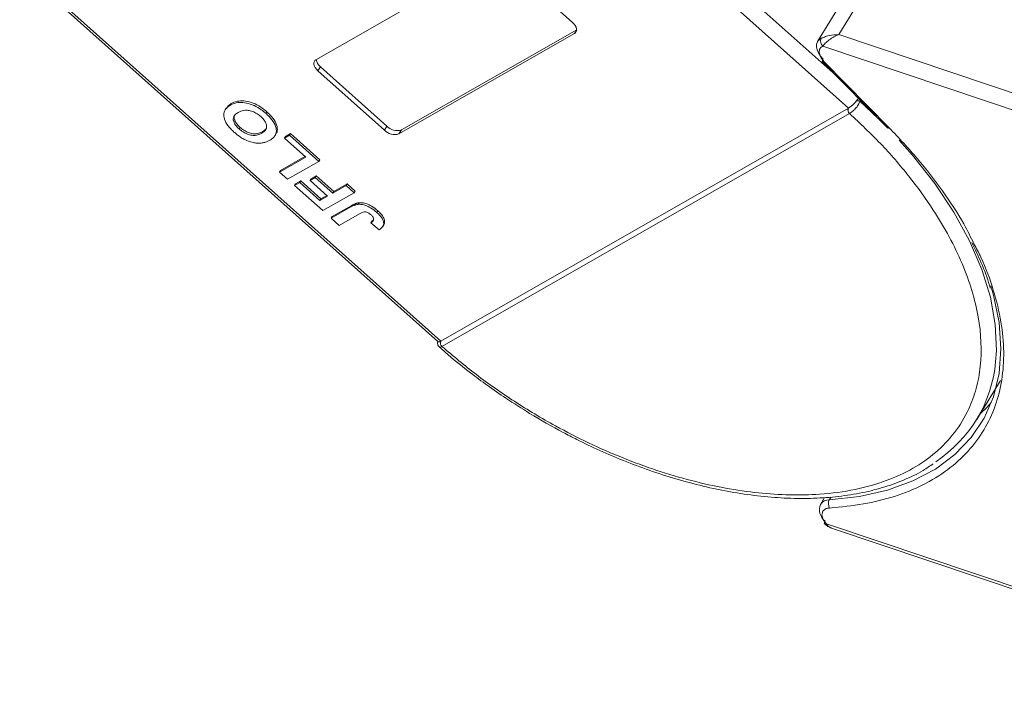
# Model space of a CAD drawing. Header units: millimetres. Extents: x 1678 to 3141, y 466 to 1499.
# Tile 35 of 81: x 2491 to 2566, y 1227 to 1279. Entities that reach past the tile are written whole.
import ezdxf

# ---------------------------------------------------------------- set-up
doc = ezdxf.new("R2010")
doc.units = ezdxf.units.MM

msp = doc.modelspace()

# ---------------------------------------------------------------- linework, layer by layer
at = {"color": 7, "linetype": 'Continuous', "lineweight": 15}
for p, q in [((2523.574, 1300.355), (2554.547, 1272.703)), ((2553.613, 1275.187), (2525.138, 1300.609)), ((2513.779, 1276.404), (2527.223, 1284.089)), ((2528.339, 1283.796), (2533.426, 1279.254)), ((2523.339, 1254.862), (2491.104, 1283.64)), ((2491.13, 1283.385), (2523.126, 1254.819)), ((2554.055, 1280.869), (2552.187, 1277.8)), ((2553.82, 1278.335), (2555.501, 1281.097)), ((2533.582, 1278.412), (2520.139, 1270.727)), ((2520.325, 1271.034), (2533.743, 1278.704)), ((2533.743, 1278.676), (2533.582, 1278.412)), ((2591.715, 1265.606), (2553.82, 1278.335)), ((2552.585, 1277.449), (2591.344, 1264.43)), ((2552.563, 1276.255), (2557.548, 1271.187)), ((2552.689, 1276.257), (2557.674, 1271.188)), ((2514.122, 1275.869), (2513.935, 1275.562)), ((2519.023, 1271.02), (2513.935, 1275.562)), ((2514.122, 1275.869), (2519.209, 1271.327)), ((2555.418, 1273.243), (2556.827, 1271.919)), ((2506.907, 1272.689), (2506.832, 1272.567)), ((2507.305, 1273.049), (2507.23, 1272.926)), ((2509.962, 1272.285), (2510.036, 1272.408)), ((2523.34, 1254.862), (2554.546, 1272.703)), ((2554.638, 1272.289), (2523.432, 1254.449)), ((2554.639, 1272.29), (2554.638, 1272.289)), ((2507.901, 1271.105), (2507.976, 1271.228)), ((2509.63, 1270.776), (2509.705, 1270.899)), ((2519.209, 1271.327), (2519.023, 1271.02)), ((2520.325, 1271.034), (2520.139, 1270.727)), ((2510.643, 1270.588), (2510.718, 1270.711)), ((2511.37, 1270.397), (2511.77, 1270.626)), ((2511.444, 1270.52), (2511.37, 1270.397)), ((2513, 1268.942), (2511.37, 1270.397)), ((2511.444, 1270.52), (2511.844, 1270.749)), ((2511.77, 1270.626), (2511.844, 1270.749)), ((2511.77, 1270.626), (2514.012, 1268.624)), ((2511.844, 1270.749), (2514.086, 1268.747)), ((2511, 1267.798), (2513, 1268.942)), ((2511.074, 1267.921), (2512.945, 1268.99)), ((2514.012, 1268.624), (2511.611, 1267.252)), ((2514.086, 1268.747), (2514.012, 1268.624)), ((2511.074, 1267.921), (2511, 1267.798)), ((2511.611, 1267.252), (2511, 1267.798)), ((2512.216, 1266.902), (2512.616, 1267.13)), ((2512.616, 1267.13), (2512.541, 1267.008)), ((2512.616, 1267.13), (2514.165, 1265.747)), ((2513.33, 1267.16), (2513.73, 1267.389)), ((2513.404, 1267.283), (2513.33, 1267.16)), ((2514.675, 1265.959), (2513.33, 1267.16)), ((2513.404, 1267.283), (2513.805, 1267.511)), ((2513.805, 1267.511), (2513.73, 1267.389)), ((2513.73, 1267.389), (2515.075, 1266.188)), ((2513.805, 1267.511), (2515.15, 1266.31)), ((2512.141, 1266.779), (2512.541, 1267.008)), ((2512.216, 1266.902), (2512.141, 1266.779)), ((2514.302, 1264.85), (2512.141, 1266.779)), ((2512.541, 1267.008), (2514.09, 1265.625)), ((2515.075, 1266.188), (2516.091, 1266.768)), ((2515.15, 1266.31), (2515.075, 1266.188)), ((2515.15, 1266.31), (2516.165, 1266.891)), ((2516.091, 1266.768), (2516.165, 1266.891)), ((2516.091, 1266.768), (2516.702, 1266.222)), ((2516.165, 1266.891), (2516.777, 1266.345)), ((2516.777, 1266.345), (2516.702, 1266.222)), ((2514.09, 1265.625), (2514.675, 1265.959)), ((2514.165, 1265.747), (2514.09, 1265.625)), ((2514.165, 1265.747), (2514.62, 1266.008)), ((2516.702, 1266.222), (2514.302, 1264.85)), ((2514.954, 1264.268), (2516.467, 1265.133)), ((2515.028, 1264.391), (2516.542, 1265.256)), ((2516.542, 1265.256), (2516.467, 1265.133)), ((2517.068, 1265.455), (2516.993, 1265.332)), ((2518.516, 1264.838), (2518.441, 1264.715)), ((2515.028, 1264.391), (2514.954, 1264.268)), ((2515.565, 1263.722), (2514.954, 1264.268)), ((2517.119, 1264.61), (2515.565, 1263.722)), ((2518.056, 1264.032), (2517.981, 1263.909)), ((2517.981, 1263.909), (2518.623, 1263.381)), ((2518.897, 1263.626), (2518.972, 1263.749)), ((2523.432, 1254.449), (2523.43, 1254.448)), ((2564.37, 1248.857), (2566.181, 1251.834)), ((2552.723, 1242.884), (2552.401, 1242.354)), ((2553.084, 1242.698), (2553.216, 1242.915)), ((2593.185, 1227.314), (2552.856, 1240.86)), ((2553.253, 1240.538), (2593.204, 1227.118))]:
    msp.add_line(p, q, dxfattribs=at)
at = {"color": 7, "linetype": 'Continuous', "lineweight": 15, "flags": 128}
for points in [[(2533.426, 1279.254), (2533.541, 1279.138), (2533.633, 1279.016), (2533.699, 1278.893), (2533.735, 1278.772), (2533.742, 1278.66), (2533.717, 1278.56), (2533.664, 1278.476), (2533.582, 1278.412)], [(2552.605, 1276.456), (2552.405, 1276.687), (2552.25, 1276.925), (2552.148, 1277.162), (2552.1, 1277.389), (2552.11, 1277.597), (2552.176, 1277.781), (2552.187, 1277.8)], [(2552.187, 1277.8), (2552.296, 1277.932), (2552.466, 1278.046)], [(2513.935, 1275.562), (2513.82, 1275.678), (2513.728, 1275.8), (2513.663, 1275.923), (2513.626, 1276.044), (2513.62, 1276.156), (2513.644, 1276.256), (2513.698, 1276.339), (2513.779, 1276.404)], [(2552.563, 1276.255), (2552.552, 1276.271), (2552.547, 1276.304), (2552.554, 1276.347), (2552.574, 1276.398), (2552.605, 1276.456)], [(2552.689, 1276.257), (2552.64, 1276.242), (2552.6, 1276.239), (2552.57, 1276.249), (2552.563, 1276.255)], [(2557.674, 1271.188), (2557.625, 1271.173), (2557.585, 1271.171), (2557.555, 1271.181), (2557.548, 1271.187)], [(2558.431, 1270.259), (2559.453, 1269.097), (2561.151, 1266.932), (2562.61, 1264.738), (2563.815, 1262.537), (2564.752, 1260.354), (2565.412, 1258.213), (2565.787, 1256.137), (2565.873, 1254.148), (2565.816, 1253.274)], [(2565.451, 1259.102), (2565.658, 1258.379), (2566.082, 1256.288), (2566.221, 1254.279), (2566.074, 1252.374), (2565.642, 1250.593), (2564.93, 1248.954), (2563.946, 1247.476), (2562.699, 1246.172), (2561.204, 1245.058), (2559.475, 1244.145), (2557.531, 1243.443), (2555.393, 1242.959), (2553.084, 1242.698)], [(2564.647, 1249.313), (2565.137, 1249.782), (2565.485, 1250.155)], [(2552.718, 1240.87), (2552.707, 1240.886), (2552.7, 1240.921), (2552.706, 1240.966), (2552.724, 1241.019), (2552.755, 1241.077)]]:
    msp.add_lwpolyline(points, dxfattribs=at)
at = {"color": 7, "linetype": 'Continuous', "lineweight": 15}
for centre, radius, start, end in [((2552.921, 1277.826), 0.505, 154.26532, 228.37702), ((2514.635, 1276.53), 0.837, 187.61545, 232.20598), ((2555.224, 1272.533), 0.736, 74.71127, 94.5465), ((2554.856, 1272.554), 0.344, 154.50284, 230.54279), ((2554.858, 1272.556), 0.344, 154.62039, 230.5722), ((2519.816, 1271.768), 1.09, 223.32862, 287.22701), ((2520.002, 1272.075), 1.09, 223.32862, 287.22701), ((2523.649, 1254.713), 0.344, 154.38646, 230.5161), ((2523.65, 1254.714), 0.344, 154.50316, 230.54262), ((2555.56, 1254.219), 10.299, 303.41542, 354.73081), ((2553.443, 1241.955), 1.116, 159.06231, 231.94779), ((2553.053, 1241.908), 0.791, 87.80856, 145.60437), ((2553.637, 1242.403), 0.627, 151.98145, 211.42178), ((2552.794, 1240.972), 0.128, 233.17173, 298.70948)]:
    msp.add_arc(centre, radius, start, end, dxfattribs=at)
for points, knots in [([(2552.466, 1278.046), (2552.542, 1278.08), (2552.711, 1278.155), (2553.164, 1278.291), (2553.563, 1278.318), (2553.82, 1278.335)], [0, 0, 0, 0, 0.2270634, 0.5015869, 1, 1, 1, 1]), ([(2553.82, 1278.335), (2553.69, 1278.28), (2553.431, 1278.172), (2553.068, 1277.931), (2552.761, 1277.666), (2552.641, 1277.518), (2552.585, 1277.449)], [0, 0, 0, 0, 0.251519, 0.501784, 0.765632, 1, 1, 1, 1]), ([(2507.23, 1272.926), (2507.296, 1272.961), (2507.496, 1273.065), (2507.894, 1273.16), (2508.46, 1273.12), (2509.049, 1272.922), (2509.564, 1272.621), (2509.842, 1272.387), (2509.962, 1272.285)], [0, 0, 0, 0, 0.101888, 0.307343, 0.492963, 0.678647, 0.860791, 1, 1, 1, 1]), ([(2507.305, 1273.049), (2507.371, 1273.083), (2507.571, 1273.188), (2507.968, 1273.283), (2508.535, 1273.242), (2509.124, 1273.045), (2509.639, 1272.743), (2509.916, 1272.509), (2510.036, 1272.408)], [0, 0, 0, 0, 0.101888, 0.307343, 0.492963, 0.678647, 0.860791, 1, 1, 1, 1]), ([(2554.547, 1272.703), (2554.605, 1272.741), (2554.721, 1272.816), (2554.929, 1273.004), (2555.079, 1273.163), (2555.154, 1273.253), (2555.166, 1273.267)], [0, 0, 0, 0, 0.313357, 0.626713, 0.94007, 1, 1, 1, 1]), ([(2555.418, 1273.243), (2555.406, 1273.198), (2555.381, 1273.1), (2555.304, 1272.954), (2555.204, 1272.806), (2555.072, 1272.647), (2554.925, 1272.503), (2554.77, 1272.372), (2554.686, 1272.319), (2554.639, 1272.29)], [0, 0, 0, 0, 0.111997, 0.244844, 0.369168, 0.500899, 0.687533, 0.828138, 1, 1, 1, 1]), ([(2555.166, 1273.267), (2555.212, 1273.323), (2555.266, 1273.389), (2555.306, 1273.451), (2555.312, 1273.459)], [0, 0, 0, 0, 0.855943, 1, 1, 1, 1]), ([(2507.508, 1270.87), (2507.426, 1270.947), (2507.175, 1271.18), (2506.853, 1271.605), (2506.693, 1272.089), (2506.761, 1272.526), (2506.99, 1272.779), (2507.184, 1272.898), (2507.23, 1272.926)], [0, 0, 0, 0, 0.101398, 0.306996, 0.506144, 0.685262, 0.924557, 1, 1, 1, 1]), ([(2506.927, 1272.676), (2506.997, 1272.779), (2507.094, 1272.925), (2507.258, 1273.021), (2507.305, 1273.049)], [0, 0, 0, 0, 0.71022, 1, 1, 1, 1]), ([(2507.901, 1271.105), (2507.819, 1271.184), (2507.656, 1271.342), (2507.493, 1271.606), (2507.433, 1271.862), (2507.503, 1272.124), (2507.67, 1272.277), (2507.804, 1272.358), (2507.83, 1272.373)], [0, 0, 0, 0, 0.160292, 0.321922, 0.490761, 0.657569, 0.933883, 1, 1, 1, 1]), ([(2507.83, 1272.373), (2507.897, 1272.408), (2508.085, 1272.504), (2508.424, 1272.568), (2508.846, 1272.487), (2509.196, 1272.336), (2509.429, 1272.171), (2509.542, 1272.074), (2509.563, 1272.055)], [0, 0, 0, 0, 0.15859, 0.447239, 0.620381, 0.793575, 0.961295, 1, 1, 1, 1]), ([(2510.036, 1272.408), (2510.119, 1272.331), (2510.369, 1272.098), (2510.701, 1271.669), (2510.848, 1271.19), (2510.832, 1270.863), (2510.723, 1270.75), (2510.698, 1270.724)], [0, 0, 0, 0, 0.137027, 0.414714, 0.688887, 0.928452, 1, 1, 1, 1]), ([(2554.546, 1272.703), (2554.546, 1272.703), (2554.546, 1272.703), (2554.547, 1272.703), (2554.547, 1272.703), (2554.547, 1272.703)], [0, 0, 0, 0, 0.384666, 0.692333, 1, 1, 1, 1]), ([(2507.976, 1271.228), (2507.894, 1271.307), (2507.731, 1271.464), (2507.566, 1271.73), (2507.514, 1271.981), (2507.536, 1272.154), (2507.601, 1272.216), (2507.613, 1272.227)], [0, 0, 0, 0, 0.230291, 0.462505, 0.705076, 0.944729, 1, 1, 1, 1]), ([(2509.563, 1272.055), (2509.644, 1271.976), (2509.807, 1271.818), (2509.962, 1271.552), (2510.023, 1271.286), (2509.945, 1271.009), (2509.772, 1270.86), (2509.644, 1270.784), (2509.63, 1270.776)], [0, 0, 0, 0, 0.1597099, 0.3204292, 0.4910735, 0.6770503, 0.9662903, 1, 1, 1, 1]), ([(2509.962, 1272.285), (2510.044, 1272.208), (2510.295, 1271.975), (2510.623, 1271.548), (2510.784, 1271.061), (2510.713, 1270.625), (2510.487, 1270.379), (2510.299, 1270.264), (2510.258, 1270.239)], [0, 0, 0, 0, 0.102171, 0.30922, 0.51365, 0.692275, 0.932413, 1, 1, 1, 1]), ([(2554.638, 1272.289), (2555.444, 1271.527), (2557.08, 1269.98), (2559.226, 1267.492), (2560.964, 1265.093), (2562.299, 1262.842), (2563.29, 1260.777), (2564.037, 1258.726), (2564.685, 1256.044), (2564.795, 1253.51), (2564.371, 1251.216), (2563.744, 1249.489), (2562.735, 1247.82), (2561.288, 1246.301), (2559.53, 1245.071), (2557.465, 1244.116), (2555.074, 1243.44), (2552.572, 1243.103), (2550.077, 1243.045), (2547.663, 1243.2), (2545.142, 1243.565), (2541.672, 1244.335), (2538.132, 1245.509), (2534.653, 1247.038), (2531.872, 1248.461), (2528.977, 1250.199), (2526.049, 1252.24), (2524.295, 1253.72), (2523.432, 1254.449)], [0, 0, 0, 0, 0.038862, 0.078912, 0.120068, 0.152227, 0.184382, 0.217215, 0.250043, 0.315618, 0.347778, 0.379932, 0.421093, 0.461142, 0.5, 0.538863, 0.578912, 0.620068, 0.652227, 0.684382, 0.717215, 0.750043, 0.815618, 0.847778, 0.879932, 0.921093, 0.96114, 1, 1, 1, 1]), ([(2508.273, 1270.325), (2508.221, 1270.354), (2508.118, 1270.411), (2507.978, 1270.502), (2507.849, 1270.592), (2507.732, 1270.681), (2507.618, 1270.773), (2507.545, 1270.838), (2507.508, 1270.87)], [0, 0, 0, 0, 0.185429, 0.37219, 0.527708, 0.683877, 0.841678, 1, 1, 1, 1]), ([(2509.63, 1270.776), (2509.564, 1270.742), (2509.396, 1270.655), (2509.091, 1270.591), (2508.711, 1270.638), (2508.361, 1270.772), (2508.089, 1270.945), (2507.949, 1271.064), (2507.901, 1271.105)], [0, 0, 0, 0, 0.158617, 0.400864, 0.573059, 0.745486, 0.912985, 1, 1, 1, 1]), ([(2509.705, 1270.899), (2509.639, 1270.864), (2509.47, 1270.777), (2509.166, 1270.713), (2508.786, 1270.761), (2508.435, 1270.895), (2508.163, 1271.068), (2508.023, 1271.187), (2507.976, 1271.228)], [0, 0, 0, 0, 0.158617, 0.400864, 0.573059, 0.745486, 0.912985, 1, 1, 1, 1]), ([(2509.989, 1271.16), (2509.917, 1271.074), (2509.836, 1270.976), (2509.719, 1270.907), (2509.705, 1270.899)], [0, 0, 0, 0, 0.885532, 1, 1, 1, 1]), ([(2557.674, 1271.188), (2558.417, 1270.401), (2559.903, 1268.826), (2561.793, 1266.354), (2563.243, 1264.17), (2563.908, 1262.817), (2564.157, 1262.309)], [0, 0, 0, 0, 0.2748088, 0.5496356, 0.8310259, 1, 1, 1, 1]), ([(2509.505, 1270.017), (2509.41, 1270.018), (2509.218, 1270.02), (2508.829, 1270.093), (2508.503, 1270.206), (2508.297, 1270.313), (2508.273, 1270.325)], [0, 0, 0, 0, 0.250896, 0.502166, 0.940512, 1, 1, 1, 1]), ([(2510.258, 1270.239), (2510.225, 1270.221), (2510.161, 1270.185), (2510.052, 1270.137), (2509.934, 1270.092), (2509.802, 1270.055), (2509.661, 1270.027), (2509.557, 1270.021), (2509.505, 1270.017)], [0, 0, 0, 0, 0.1539502, 0.3081809, 0.478699, 0.6499612, 0.8242026, 1, 1, 1, 1]), ([(2516.467, 1265.133), (2516.5, 1265.151), (2516.565, 1265.187), (2516.656, 1265.231), (2516.741, 1265.267), (2516.821, 1265.293), (2516.902, 1265.318), (2516.963, 1265.327), (2516.993, 1265.332)], [0, 0, 0, 0, 0.20827, 0.416707, 0.561481, 0.706573, 0.852825, 1, 1, 1, 1]), ([(2516.542, 1265.256), (2516.574, 1265.274), (2516.639, 1265.309), (2516.731, 1265.354), (2516.816, 1265.39), (2516.895, 1265.416), (2516.977, 1265.441), (2517.037, 1265.45), (2517.068, 1265.455)], [0, 0, 0, 0, 0.20827, 0.416707, 0.561481, 0.706573, 0.852825, 1, 1, 1, 1]), ([(2516.993, 1265.332), (2517.087, 1265.335), (2517.275, 1265.342), (2517.614, 1265.253), (2518.029, 1265.057), (2518.286, 1264.844), (2518.441, 1264.715)], [0, 0, 0, 0, 0.20646, 0.413515, 0.645211, 1, 1, 1, 1]), ([(2517.068, 1265.455), (2517.162, 1265.458), (2517.35, 1265.465), (2517.688, 1265.376), (2518.104, 1265.18), (2518.361, 1264.967), (2518.516, 1264.838)], [0, 0, 0, 0, 0.20646, 0.413515, 0.645211, 1, 1, 1, 1]), ([(2518.516, 1264.838), (2518.598, 1264.76), (2518.785, 1264.584), (2518.998, 1264.282), (2519.059, 1263.995), (2519.035, 1263.816), (2518.973, 1263.761), (2518.965, 1263.754)], [0, 0, 0, 0, 0.213477, 0.485462, 0.746786, 0.967868, 1, 1, 1, 1]), ([(2517.119, 1264.61), (2517.185, 1264.645), (2517.299, 1264.706), (2517.464, 1264.755), (2517.608, 1264.752), (2517.729, 1264.712), (2517.866, 1264.635), (2517.95, 1264.565), (2518.002, 1264.521)], [0, 0, 0, 0, 0.2920273, 0.5048541, 0.6139046, 0.723685, 0.8298165, 1, 1, 1, 1]), ([(2518.197, 1264.154), (2518.191, 1264.133), (2518.179, 1264.09), (2518.142, 1264.043), (2518.104, 1264.003), (2518.066, 1263.97), (2518.025, 1263.938), (2517.996, 1263.919), (2517.981, 1263.909)], [0, 0, 0, 0, 0.193806, 0.393127, 0.544069, 0.695412, 0.847613, 1, 1, 1, 1]), ([(2518.002, 1264.521), (2518.027, 1264.498), (2518.079, 1264.449), (2518.134, 1264.378), (2518.172, 1264.312), (2518.192, 1264.256), (2518.201, 1264.202), (2518.198, 1264.17), (2518.197, 1264.154)], [0, 0, 0, 0, 0.202387, 0.410907, 0.557829, 0.709472, 0.853224, 1, 1, 1, 1]), ([(2518.056, 1264.032), (2518.071, 1264.042), (2518.101, 1264.062), (2518.143, 1264.095), (2518.175, 1264.122), (2518.19, 1264.138), (2518.192, 1264.141)], [0, 0, 0, 0, 0.30136, 0.602975, 0.929011, 1, 1, 1, 1]), ([(2518.441, 1264.715), (2518.524, 1264.637), (2518.711, 1264.461), (2518.921, 1264.161), (2518.992, 1263.867), (2518.911, 1263.584), (2518.736, 1263.461), (2518.623, 1263.381)], [0, 0, 0, 0, 0.155292, 0.353145, 0.543243, 0.704067, 1, 1, 1, 1]), ([(2564.157, 1262.309), (2564.339, 1261.965), (2564.973, 1260.769), (2565.686, 1258.754), (2566.283, 1256.328), (2566.491, 1254.026), (2566.343, 1251.87), (2565.839, 1249.867), (2564.976, 1248.033), (2563.758, 1246.389), (2562.184, 1244.969), (2560.292, 1243.806), (2558.124, 1242.933), (2555.738, 1242.324), (2553.981, 1242.159), (2553.102, 1242.076)], [0, 0, 0, 0, 0.033077, 0.115026, 0.196413, 0.275893, 0.355385, 0.434865, 0.514356, 0.595743, 0.677692, 0.759642, 0.841028, 0.920512, 1, 1, 1, 1]), ([(2563.986, 1262.415), (2564.235, 1261.894), (2564.761, 1260.791), (2565.216, 1259.618), (2565.386, 1258.982), (2565.406, 1258.907)], [0, 0, 0, 0, 0.441064, 0.934069, 1, 1, 1, 1]), ([(2523.103, 1254.853), (2523.096, 1254.794), (2523.084, 1254.686), (2523.119, 1254.522), (2523.184, 1254.447), (2523.219, 1254.407)], [0, 0, 0, 0, 0.363867, 0.658166, 1, 1, 1, 1]), ([(2523.133, 1254.827), (2523.146, 1254.816), (2523.179, 1254.789), (2523.266, 1254.822), (2523.329, 1254.856), (2523.339, 1254.862)], [0, 0, 0, 0, 0.371133, 0.899006, 1, 1, 1, 1]), ([(2523.43, 1254.448), (2523.39, 1254.428), (2523.317, 1254.392), (2523.25, 1254.383), (2523.234, 1254.404), (2523.228, 1254.411)], [0, 0, 0, 0, 0.443445, 0.806261, 1, 1, 1, 1]), ([(2523.231, 1254.415), (2523.454, 1254.213), (2524.215, 1253.526), (2525.449, 1252.547), (2526.93, 1251.44), (2528.432, 1250.394), (2529.535, 1249.704), (2530.144, 1249.323)], [0, 0, 0, 0, 0.107273, 0.365989, 0.55071, 0.751571, 1, 1, 1, 1]), ([(2523.339, 1254.862), (2523.339, 1254.862), (2523.339, 1254.862), (2523.339, 1254.862), (2523.34, 1254.862), (2523.34, 1254.862)], [0, 0, 0, 0, 0.3846993, 0.6923496, 1, 1, 1, 1]), ([(2530.144, 1249.323), (2530.992, 1248.825), (2532.181, 1248.127), (2533.981, 1247.203), (2535.525, 1246.467), (2537.379, 1245.675), (2539.328, 1244.942), (2541.362, 1244.286), (2543.438, 1243.731), (2545.529, 1243.294), (2547.61, 1242.986), (2549.657, 1242.816), (2551.651, 1242.79), (2553.576, 1242.912), (2555.416, 1243.185), (2557.16, 1243.609), (2558.785, 1244.196), (2560.093, 1244.81), (2560.79, 1245.29), (2561.044, 1245.465)], [0, 0, 0, 0, 0.077042, 0.108033, 0.15937, 0.212414, 0.269049, 0.327849, 0.38824, 0.449773, 0.512143, 0.575139, 0.638624, 0.702518, 0.766787, 0.831442, 0.89655, 0.962241, 1, 1, 1, 1]), ([(2553.102, 1242.076), (2553.017, 1242.064), (2552.843, 1242.04), (2552.656, 1241.922), (2552.536, 1241.752), (2552.527, 1241.606), (2552.523, 1241.534)], [0, 0, 0, 0, 0.245513, 0.5, 0.754487, 1, 1, 1, 1]), ([(2552.718, 1240.87), (2552.802, 1240.794), (2552.96, 1240.651), (2553.15, 1240.577), (2553.239, 1240.543)], [0, 0, 0, 0, 0.531534, 1, 1, 1, 1]), ([(2552.856, 1240.86), (2552.917, 1240.771), (2553.02, 1240.623), (2553.191, 1240.575), (2553.259, 1240.556)], [0, 0, 0, 0, 0.601237, 1, 1, 1, 1])]:
    msp.add_open_spline(points, degree=3, knots=knots, dxfattribs=at)
for points in [[(2552.585, 1277.449), (2552.502, 1277.393), (2552.336, 1277.282), (2552.318, 1277.08), (2552.309, 1276.98)], [(2552.309, 1276.98), (2552.331, 1276.861), (2552.375, 1276.623), (2552.585, 1276.379), (2552.689, 1276.257)], [(2552.523, 1241.534), (2552.542, 1241.424), (2552.581, 1241.204), (2552.764, 1240.975), (2552.856, 1240.86)]]:
    msp.add_open_spline(points, degree=3, dxfattribs=at)

doc.saveas('drawing.dxf')
